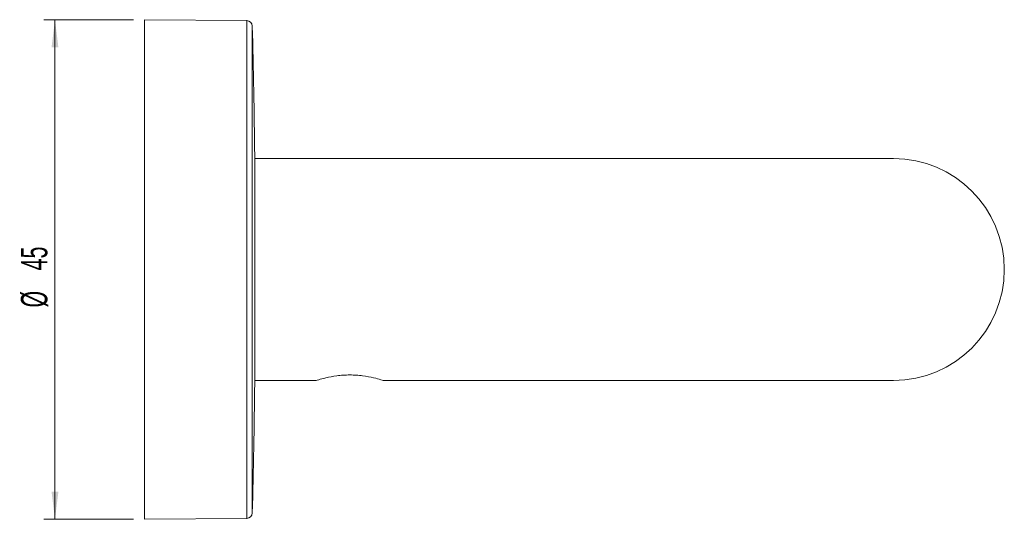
# Model space of a CAD drawing. Header units: millimetres. Extents: x -981 to 402, y -14 to 586.
# Tile 4 of 4: x 130 to 218, y 541 to 586. Entities that reach past the tile are written whole.
import ezdxf

# ---------------------------------------------------------------- set-up
doc = ezdxf.new("R2010")
doc.units = ezdxf.units.MM
doc.styles.add('SLDTEXTSTYLE0', font='TXT', dxfattribs={"width": 0.605})
doc.dimstyles.new('SLDDIMSTYLE0', dxfattribs={"dimtxt": 2.311487, "dimasz": 2.5, "dimexe": 0, "dimexo": 0.0625, "dimgap": 0.577872, "dimtad": 1, "dimtoh": 1, "dimrnd": 1e-09, "dimzin": 12, "dimdsep": 46, "dimtxsty": 'SLDTEXTSTYLE0', "dimsah": 1, "dimcen": 0.09, "dimadec": 0, "dimazin": 0, "dimtfac": 1, "dimtofl": 0, "dimtmove": 0, "dimatfit": 3, "dimfxl": 1, "dimfrac": 2, "dimtolj": 1, "dimtzin": 12, "dimarcsym": 0})

# ---------------------------------------------------------------- blocks, each defined once
blk = doc.blocks.new('*D3')
at = {"color": 7, "linetype": 'Continuous', "lineweight": 0}
for p, q in [((139.884, 585.759), (131.814, 585.759)), ((132.814, 540.759), (132.814, 585.759)), ((139.884, 540.759), (131.814, 540.759))]:
    blk.add_line(p, q, dxfattribs=at)
for points in [[(132.814, 585.759), (132.504, 583.259), (133.124, 583.259)], [(132.814, 540.759), (133.124, 543.259), (132.504, 543.259)]]:
    blk.add_solid(points, dxfattribs=at)
at = {"color": 7, "linetype": 'Continuous', "lineweight": 0, "char_height": 2.3813, "attachment_point": 1, "rotation": 90, "style": 'SLDTEXTSTYLE0'}
for s, insert in [('45', (129.745, 563.18)), ('%%c', (129.745, 559.836))]:
    blk.add_mtext(s, dxfattribs=dict(at, insert=insert))

msp = doc.modelspace()

# ---------------------------------------------------------------- linework, layer by layer
at = {"color": 7, "linetype": 'Continuous', "lineweight": 15}
for p, q in [((150.102, 585.679), (140.884, 585.759)), ((140.884, 585.759), (140.884, 563.259)), ((150.822, 553.012), (150.822, 573.507)), ((208.384, 573.259), (150.822, 573.259)), ((140.884, 563.259), (140.884, 540.759)), ((150.822, 553.259), (156.354, 553.259)), ((162.414, 553.259), (208.384, 553.259)), ((140.884, 540.759), (150.102, 540.84))]:
    msp.add_line(p, q, dxfattribs=at)
at = {"color": 8, "linetype": 'Continuous', "lineweight": 15}
for p, q in [((150.102, 563.259), (150.102, 585.679)), ((150.597, 585.192), (150.597, 541.327)), ((150.822, 553.009), (150.822, 573.51)), ((150.102, 540.84), (150.102, 563.259))]:
    msp.add_line(p, q, dxfattribs=at)
at = {"color": 7, "linetype": 'Continuous', "lineweight": 15}
for centre, radius, start, end in [((150.097, 585.179), 0.5, 1.50054, 89.5), ((-686.679, 563.259), 837.563, 0.701208, 1.500536), ((208.384, 563.259), 10, 270, 90), ((-686.679, 563.259), 837.563, 358.499464, 359.298792), ((150.097, 541.34), 0.5, 270.5, 358.49946)]:
    msp.add_arc(centre, radius, start, end, dxfattribs=at)
msp.add_open_spline([(156.354, 553.259), (156.402, 553.275), (156.496, 553.305), (157.186, 553.506), (158.023, 553.667), (158.786, 553.744), (159.382, 553.765), (159.98, 553.744), (160.742, 553.668), (161.599, 553.501), (162.215, 553.323), (162.493, 553.236), (162.414, 553.259), (162.414, 553.259)], degree=3, knots=[0, 0, 0, 0, 0.126428, 0.252017, 0.376123, 0.438611, 0.499824, 0.561038, 0.62374, 0.748117, 0.873604, 0.999963, 1, 1, 1, 1], dxfattribs=at)

# ---------------------------------------------------------------- dimensions: what is measured, and where the dimension line sits
at = {"color": 7, "linetype": 'Continuous', "lineweight": 0}
dim = msp.add_linear_dim(base=(132.814, 585.759), p1=(140.884, 540.759), p2=(140.884, 585.759), angle=90, text='%%c<>', dimstyle='SLDDIMSTYLE0', dxfattribs=at)
dim.commit()
dim.dimension.update_dxf_attribs({"geometry": '*D3', "text_midpoint": (132.814, 563.259), "dimtype": 160})

doc.saveas('drawing.dxf')
